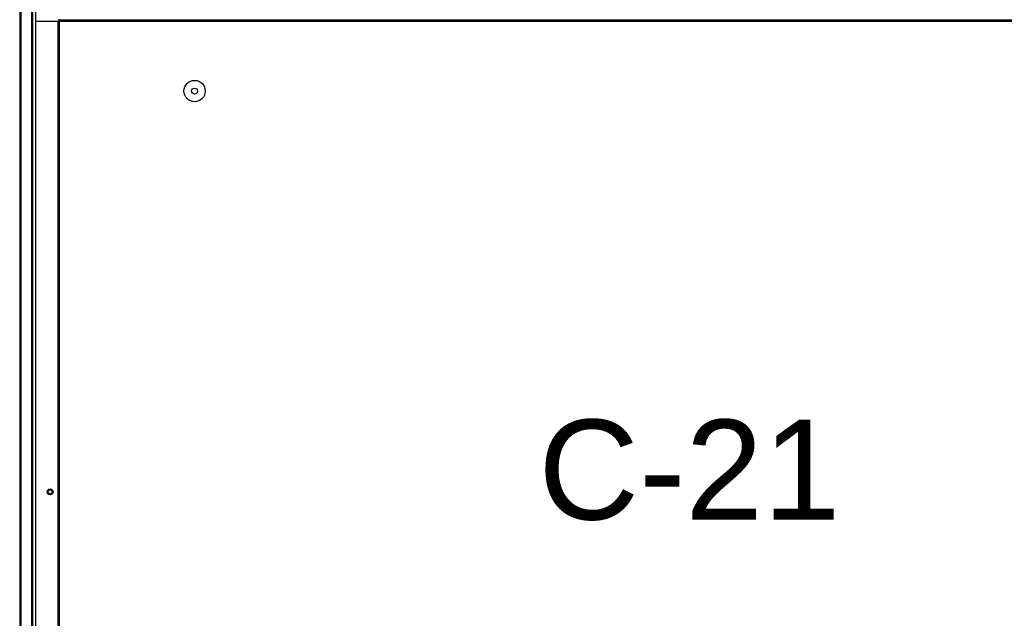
# Model space of a CAD drawing. Extents: x -90708 to 277869, y -117 to 207445.
# Tile 102 of 233: x -85335 to -84348, y 133911 to 134511. Entities that reach past the tile are written whole.
import ezdxf

# ---------------------------------------------------------------- set-up
doc = ezdxf.new("R2010")
doc.units = 0
doc.header["$MEASUREMENT"] = 0
doc.layers.add('ARQ - EQUIPO CONDENSADORA', color=40, linetype='CONTINUOUS')
doc.layers.add('TEXTO - CAP BTU', color=30, linetype='CONTINUOUS')
doc.styles.add('ARIAL', font='arial.ttf')

msp = doc.modelspace()

# ---------------------------------------------------------------- linework, layer by layer
at = {"layer": 'ARQ - EQUIPO CONDENSADORA', "linetype": 'Continuous'}
for p, q in [((-85335.221, 134775.785), (-85335.221, 133403.284)), ((-85333.971, 134775.785), (-85333.971, 133403.284)), ((-85323.471, 134603.15), (-85323.471, 134153.784)), ((-85322.221, 134603.15), (-85322.221, 134153.784)), ((-85319.221, 134582.257), (-85319.221, 133469.784)), ((-85297.022, 134508.784), (-85319.221, 134508.784)), ((-85297.022, 134508.784), (-85297.022, 133426.784)), ((-85297.021, 134508.784), (-85297.022, 134508.784)), ((-85297.021, 134508.784), (-85297.021, 133426.784)), ((-85295.77, 134508.784), (-85297.021, 134508.784)), ((-85295.77, 134510.035), (-85295.77, 134511.286)), ((-84165.972, 134510.035), (-85295.77, 134510.035)), ((-85295.77, 134508.784), (-85295.77, 134510.035)), ((-85295.77, 134510.035), (-84165.972, 134510.035)), ((-84165.972, 134508.784), (-85295.77, 134508.784)), ((-85295.77, 134508.784), (-85295.77, 133426.784)), ((-85323.471, 134154.27), (-85323.471, 133504.784)), ((-85322.221, 134154.27), (-85322.221, 133504.784))]:
    msp.add_line(p, q, dxfattribs=at)
for centre, radius in [((-85159.971, 134439.149), 10.679), ((-85159.971, 134439.149), 3), ((-85304.721, 134037.784), 3), ((-85304.721, 134037.784), 2)]:
    msp.add_circle(centre, radius, dxfattribs=at)

# ---------------------------------------------------------------- texts
at = {"layer": 'TEXTO - CAP BTU', "style": 'ARIAL'}
msp.add_text('C-21', height=100, dxfattribs=at).set_placement((-84815.438, 134010.02))

doc.saveas('drawing.dxf')
